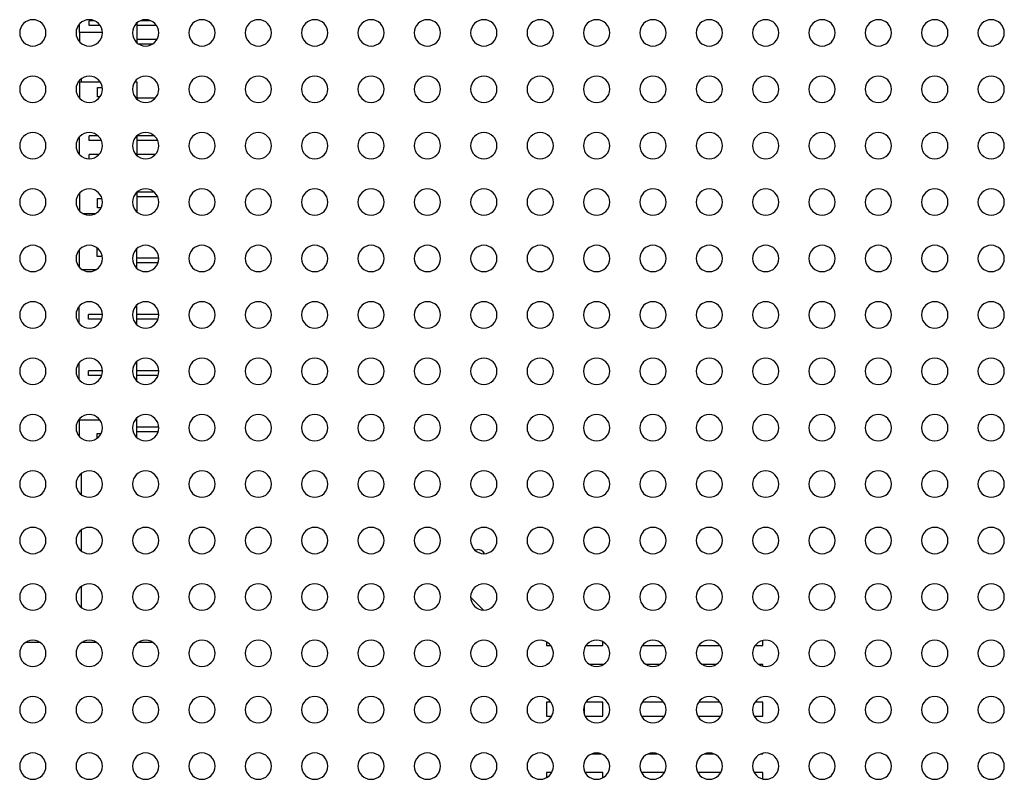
# Model space of a CAD drawing. Header units: millimetres. Extents: x 0 to 1118, y 0 to 864.
# Tile 92 of 256: x 920 to 941, y 400 to 416. Entities that reach past the tile are written whole.
import ezdxf

# ---------------------------------------------------------------- set-up
doc = ezdxf.new("R2010")
doc.units = ezdxf.units.MM

msp = doc.modelspace()

# ---------------------------------------------------------------- linework, layer by layer
at = {"color": 7, "linetype": 'Continuous', "lineweight": 25}
for p, q in [((921.0817, 415.9658), (921.0817, 416.1509)), ((921.3959, 416.2158), (921.2817, 416.2158)), ((921.2817, 416.1158), (921.2817, 416.2158)), ((921.5169, 416.1158), (921.2817, 416.1158)), ((922.3017, 416.1701), (922.3017, 415.7471)), ((922.7169, 416.1157), (922.3017, 416.1157)), ((922.5959, 416.2157), (922.3745, 416.2157)), ((921.0817, 415.9658), (921.0817, 415.7662)), ((921.5651, 415.9658), (921.0817, 415.9658)), ((922.7261, 415.8157), (922.3017, 415.8157)), ((922.6247, 415.7157), (922.3458, 415.7157)), ((921.0817, 414.9182), (921.0817, 414.5663)), ((921.0817, 414.9182), (921.5153, 414.9182)), ((921.1217, 414.9182), (921.1217, 414.9859)), ((922.2552, 414.9181), (922.3017, 414.9181)), ((922.3017, 414.9181), (922.3017, 414.5471)), ((921.4617, 414.7982), (921.5624, 414.7982)), ((921.4617, 414.5982), (921.4617, 414.7982)), ((921.5147, 414.5982), (921.4617, 414.5982)), ((922.6905, 414.5681), (922.3017, 414.5681)), ((921.0817, 413.3663), (921.0817, 413.7508)), ((921.4709, 413.7682), (921.2817, 413.7682)), ((921.2817, 413.6682), (921.2817, 413.7682)), ((922.3017, 413.77), (922.3017, 413.3471)), ((922.6709, 413.7681), (922.3017, 413.7681)), ((921.5429, 413.6682), (921.2817, 413.6682)), ((922.7429, 413.6681), (922.3017, 413.6681)), ((921.4905, 413.3682), (921.2817, 413.3682)), ((921.2817, 413.2786), (921.2817, 413.3682)), ((922.6905, 413.3681), (922.3017, 413.3681)), ((921.0817, 412.5508), (921.0817, 412.1663)), ((922.3017, 412.57), (922.3017, 412.1471)), ((922.6709, 412.5681), (922.3017, 412.5681)), ((921.4617, 412.2382), (921.4617, 412.4382)), ((921.4617, 412.4382), (921.5537, 412.4382)), ((922.7429, 412.4681), (922.3017, 412.4681)), ((921.1417, 412.1182), (921.4288, 412.1182)), ((921.538, 412.2382), (921.4617, 412.2382)), ((921.0717, 411.3396), (921.0717, 410.9775)), ((921.4517, 411.1981), (921.4517, 411.3837)), ((922.2917, 411.3609), (922.2917, 410.9562)), ((921.5624, 411.1981), (921.4517, 411.1981)), ((922.7651, 411.1681), (922.2917, 411.1681)), ((922.7502, 411.0681), (922.2917, 411.0681)), ((921.4288, 410.9181), (921.1417, 410.9181)), ((921.0716, 409.7775), (921.0716, 410.1396)), ((922.2916, 410.1609), (922.2916, 409.7563)), ((921.5651, 409.9681), (921.2716, 409.9681)), ((921.2716, 409.8681), (921.2716, 409.9681)), ((921.5502, 409.8681), (921.2716, 409.8681)), ((922.7651, 409.9681), (922.2916, 409.9681)), ((922.7502, 409.8681), (922.2916, 409.8681)), ((921.0716, 408.5775), (921.0716, 408.9396)), ((922.2916, 408.9608), (922.2916, 408.5563)), ((921.5651, 408.7681), (921.2716, 408.7681)), ((921.2716, 408.6681), (921.2716, 408.7681)), ((922.7651, 408.7681), (922.2916, 408.7681)), ((921.5502, 408.6681), (921.2716, 408.6681)), ((922.7502, 408.6681), (922.2916, 408.6681)), ((921.0716, 407.7182), (921.0716, 407.7396)), ((921.0716, 407.7182), (921.0716, 407.3776)), ((921.5153, 407.7181), (921.0716, 407.7182)), ((922.2916, 407.7608), (922.2916, 407.3563)), ((922.7651, 407.5681), (922.2916, 407.5681)), ((922.7502, 407.4681), (922.2916, 407.4681)), ((921.4516, 407.3333), (921.4516, 407.4381)), ((921.4516, 407.4381), (921.538, 407.4381)), ((921.1216, 406.1314), (921.1216, 406.5857)), ((921.1215, 404.9314), (921.1215, 405.3857)), ((929.4889, 404.959), (929.5495, 404.9698)), ((921.1215, 403.7314), (921.1215, 404.1857)), ((929.4054, 403.949), (929.6756, 403.6787)), ((920.2458, 402.988), (919.9247, 402.988)), ((921.4458, 402.988), (921.1247, 402.988)), ((922.6458, 402.988), (922.3247, 402.988)), ((931.0215, 403.0032), (931.0215, 402.9228)), ((931.0215, 402.9228), (931.112, 402.9228)), ((931.8584, 402.9228), (932.2215, 402.9228)), ((932.2215, 402.9228), (932.2215, 403.0032)), ((933.0584, 402.9228), (933.512, 402.9227)), ((934.2584, 402.9227), (934.7121, 402.9227)), ((935.4584, 402.9227), (935.6215, 402.9227)), ((935.6215, 402.9227), (935.6215, 403.0312)), ((931.0215, 402.5228), (931.0215, 402.5139)), ((931.0363, 402.5228), (931.0215, 402.5228)), ((932.2215, 402.5228), (931.9342, 402.5228)), ((932.2215, 402.5139), (932.2215, 402.5228)), ((933.4362, 402.5227), (933.1342, 402.5228)), ((934.6362, 402.5227), (934.3343, 402.5227)), ((935.6215, 402.5227), (935.5343, 402.5227)), ((935.6215, 402.4859), (935.6215, 402.5227)), ((931.0215, 401.7228), (931.0215, 401.4228)), ((931.112, 401.7228), (931.0215, 401.7228)), ((931.8215, 401.6525), (931.8215, 401.4646)), ((932.2215, 401.7228), (931.8584, 401.7228)), ((932.2215, 401.4228), (932.2215, 401.7228)), ((933.512, 401.7227), (933.0584, 401.7228)), ((934.7121, 401.7227), (934.2584, 401.7227)), ((935.6215, 401.7227), (935.4584, 401.7227)), ((935.6215, 401.4227), (935.6215, 401.7227)), ((931.0215, 401.4228), (931.1301, 401.4228)), ((931.8404, 401.4228), (932.2215, 401.4228)), ((933.0404, 401.4228), (933.5301, 401.4227)), ((934.2404, 401.4227), (934.7301, 401.4227)), ((935.4404, 401.4227), (935.6215, 401.4227)), ((931.9925, 400.6228), (932.1779, 400.6228)), ((933.1925, 400.6227), (933.378, 400.6227)), ((934.3924, 400.6227), (934.578, 400.6227)), ((935.5924, 400.6227), (935.6214, 400.6227)), ((935.6214, 400.6227), (935.6214, 400.6312)), ((931.0214, 400.2228), (931.0214, 400.1139)), ((931.1301, 400.2228), (931.0214, 400.2228)), ((932.2214, 400.2228), (931.8404, 400.2228)), ((932.2214, 400.1139), (932.2214, 400.2228)), ((933.5301, 400.2227), (933.0404, 400.2228)), ((934.7301, 400.2227), (934.2404, 400.2227)), ((935.6214, 400.2227), (935.4404, 400.2227)), ((935.6214, 400.0859), (935.6214, 400.2227))]:
    msp.add_line(p, q, dxfattribs=at)
for centre, radius, start, end in [((920.0852, 415.9586), 0.28, 0, 180), ((921.2852, 415.9586), 0.28, 0, 180), ((922.4852, 415.9586), 0.28, 0, 180), ((923.6852, 415.9586), 0.28, 0, 180), ((924.8852, 415.9586), 0.28, 0, 180), ((926.0852, 415.9586), 0.28, 0, 180), ((927.2852, 415.9586), 0.28, 0, 180), ((928.4852, 415.9586), 0.28, 0, 180), ((929.6852, 415.9586), 0.28, 0, 180), ((930.8852, 415.9586), 0.28, 0, 180), ((932.0852, 415.9586), 0.28, 0, 180), ((933.2852, 415.9586), 0.28, 0, 180), ((934.4852, 415.9586), 0.28, 0, 180), ((935.6852, 415.9586), 0.28, 0, 180), ((936.8852, 415.9586), 0.28, 0, 180), ((938.0852, 415.9586), 0.28, 0, 180), ((939.2852, 415.9586), 0.28, 0, 180), ((940.4852, 415.9586), 0.28, 0, 180), ((920.0852, 415.9586), 0.28, 180, 0), ((921.2852, 415.9586), 0.28, 180, 0), ((922.4852, 415.9586), 0.28, 180, 0), ((923.6852, 415.9586), 0.28, 180, 0), ((924.8852, 415.9586), 0.28, 180, 0), ((926.0852, 415.9586), 0.28, 180, 0), ((927.2852, 415.9586), 0.28, 180, 0), ((928.4852, 415.9586), 0.28, 180, 0), ((929.6852, 415.9586), 0.28, 180, 0), ((930.8852, 415.9586), 0.28, 180, 0), ((932.0852, 415.9586), 0.28, 180, 0), ((933.2852, 415.9586), 0.28, 180, 0), ((934.4852, 415.9586), 0.28, 180, 0), ((935.6852, 415.9586), 0.28, 180, 0), ((936.8852, 415.9586), 0.28, 180, 0), ((938.0852, 415.9586), 0.28, 180, 0), ((939.2852, 415.9586), 0.28, 180, 0), ((940.4852, 415.9586), 0.28, 180, 0), ((920.0852, 414.7586), 0.28, 0, 180), ((921.2852, 414.7586), 0.28, 0, 180), ((922.4852, 414.7586), 0.28, 0, 180), ((923.6852, 414.7586), 0.28, 0, 180), ((924.8852, 414.7586), 0.28, 0, 180), ((926.0852, 414.7586), 0.28, 0, 180), ((927.2852, 414.7586), 0.28, 0, 180), ((928.4852, 414.7586), 0.28, 0, 180), ((929.6852, 414.7586), 0.28, 0, 180), ((930.8852, 414.7586), 0.28, 0, 180), ((932.0852, 414.7586), 0.28, 0, 180), ((933.2852, 414.7586), 0.28, 0, 180), ((934.4852, 414.7586), 0.28, 0, 180), ((935.6852, 414.7586), 0.28, 0, 180), ((936.8852, 414.7586), 0.28, 0, 180), ((938.0852, 414.7586), 0.28, 0, 180), ((939.2852, 414.7586), 0.28, 0, 180), ((940.4852, 414.7586), 0.28, 0, 180), ((920.0852, 414.7586), 0.28, 180, 0), ((921.2852, 414.7586), 0.28, 180, 0), ((922.4852, 414.7586), 0.28, 180, 0), ((923.6852, 414.7586), 0.28, 180, 0), ((924.8852, 414.7586), 0.28, 180, 0), ((926.0852, 414.7586), 0.28, 180, 0), ((927.2852, 414.7586), 0.28, 180, 0), ((928.4852, 414.7586), 0.28, 180, 0), ((929.6852, 414.7586), 0.28, 180, 0), ((930.8852, 414.7586), 0.28, 180, 0), ((932.0852, 414.7586), 0.28, 180, 0), ((933.2852, 414.7586), 0.28, 180, 0), ((934.4852, 414.7586), 0.28, 180, 0), ((935.6852, 414.7586), 0.28, 180, 0), ((936.8852, 414.7586), 0.28, 180, 0), ((938.0852, 414.7586), 0.28, 180, 0), ((939.2852, 414.7586), 0.28, 180, 0), ((940.4852, 414.7586), 0.28, 180, 0), ((920.0852, 413.5586), 0.28, 0, 180), ((921.2852, 413.5586), 0.28, 0, 180), ((922.4852, 413.5586), 0.28, 0, 180), ((923.6852, 413.5586), 0.28, 0, 180), ((924.8852, 413.5586), 0.28, 0, 180), ((926.0852, 413.5586), 0.28, 0, 180), ((927.2852, 413.5586), 0.28, 0, 180), ((928.4852, 413.5586), 0.28, 0, 180), ((929.6852, 413.5586), 0.28, 0, 180), ((930.8852, 413.5586), 0.28, 0, 180), ((932.0852, 413.5586), 0.28, 0, 180), ((933.2852, 413.5586), 0.28, 0, 180), ((934.4852, 413.5586), 0.28, 0, 180), ((935.6852, 413.5586), 0.28, 0, 180), ((936.8852, 413.5586), 0.28, 0, 180), ((938.0852, 413.5586), 0.28, 0, 180), ((939.2852, 413.5586), 0.28, 0, 180), ((940.4852, 413.5586), 0.28, 0, 180), ((920.0852, 413.5586), 0.28, 180, 0), ((921.2852, 413.5586), 0.28, 180, 0), ((922.4852, 413.5586), 0.28, 180, 0), ((923.6852, 413.5586), 0.28, 180, 0), ((924.8852, 413.5586), 0.28, 180, 0), ((926.0852, 413.5586), 0.28, 180, 0), ((927.2852, 413.5586), 0.28, 180, 0), ((928.4852, 413.5586), 0.28, 180, 0), ((929.6852, 413.5586), 0.28, 180, 0), ((930.8852, 413.5586), 0.28, 180, 0), ((932.0852, 413.5586), 0.28, 180, 0), ((933.2852, 413.5586), 0.28, 180, 0), ((934.4852, 413.5586), 0.28, 180, 0), ((935.6852, 413.5586), 0.28, 180, 0), ((936.8852, 413.5586), 0.28, 180, 0), ((938.0852, 413.5586), 0.28, 180, 0), ((939.2852, 413.5586), 0.28, 180, 0), ((940.4852, 413.5586), 0.28, 180, 0), ((920.0852, 412.3586), 0.28, 0, 180), ((921.2852, 412.3586), 0.28, 0, 180), ((922.4852, 412.3586), 0.28, 0, 180), ((923.6852, 412.3586), 0.28, 0, 180), ((924.8852, 412.3586), 0.28, 0, 180), ((926.0852, 412.3586), 0.28, 0, 180), ((927.2852, 412.3586), 0.28, 0, 180), ((928.4852, 412.3586), 0.28, 0, 180), ((929.6852, 412.3586), 0.28, 0, 180), ((930.8852, 412.3586), 0.28, 0, 180), ((932.0852, 412.3586), 0.28, 0, 180), ((933.2852, 412.3586), 0.28, 0, 180), ((934.4852, 412.3586), 0.28, 0, 180), ((935.6852, 412.3586), 0.28, 0, 180), ((936.8852, 412.3586), 0.28, 0, 180), ((938.0852, 412.3586), 0.28, 0, 180), ((939.2852, 412.3586), 0.28, 0, 180), ((940.4852, 412.3586), 0.28, 0, 180), ((920.0852, 412.3586), 0.28, 180, 0), ((921.2852, 412.3586), 0.28, 180, 0), ((922.4852, 412.3586), 0.28, 180, 0), ((923.6852, 412.3586), 0.28, 180, 0), ((924.8852, 412.3586), 0.28, 180, 0), ((926.0852, 412.3586), 0.28, 180, 0), ((927.2852, 412.3586), 0.28, 180, 0), ((928.4852, 412.3586), 0.28, 180, 0), ((929.6852, 412.3586), 0.28, 180, 0), ((930.8852, 412.3586), 0.28, 180, 0), ((932.0852, 412.3586), 0.28, 180, 0), ((933.2852, 412.3586), 0.28, 180, 0), ((934.4852, 412.3586), 0.28, 180, 0), ((935.6852, 412.3586), 0.28, 180, 0), ((936.8852, 412.3586), 0.28, 180, 0), ((938.0852, 412.3586), 0.28, 180, 0), ((939.2852, 412.3586), 0.28, 180, 0), ((940.4852, 412.3586), 0.28, 180, 0), ((920.0852, 411.1586), 0.28, 0, 180), ((921.2852, 411.1586), 0.28, 0, 180), ((922.4852, 411.1586), 0.28, 0, 180), ((923.6852, 411.1586), 0.28, 0, 180), ((924.8852, 411.1586), 0.28, 0, 180), ((926.0852, 411.1586), 0.28, 0, 180), ((927.2852, 411.1586), 0.28, 0, 180), ((928.4852, 411.1586), 0.28, 0, 180), ((929.6852, 411.1586), 0.28, 0, 180), ((930.8852, 411.1586), 0.28, 0, 180), ((932.0852, 411.1586), 0.28, 0, 180), ((933.2852, 411.1586), 0.28, 0, 180), ((934.4852, 411.1586), 0.28, 0, 180), ((935.6852, 411.1586), 0.28, 0, 180), ((936.8852, 411.1586), 0.28, 0, 180), ((938.0852, 411.1586), 0.28, 0, 180), ((939.2852, 411.1586), 0.28, 0, 180), ((940.4852, 411.1586), 0.28, 0, 180), ((920.0852, 411.1586), 0.28, 180, 0), ((921.2852, 411.1586), 0.28, 180, 0), ((922.4852, 411.1586), 0.28, 180, 0), ((923.6852, 411.1586), 0.28, 180, 0), ((924.8852, 411.1586), 0.28, 180, 0), ((926.0852, 411.1586), 0.28, 180, 0), ((927.2852, 411.1586), 0.28, 180, 0), ((928.4852, 411.1586), 0.28, 180, 0), ((929.6852, 411.1586), 0.28, 180, 0), ((930.8852, 411.1586), 0.28, 180, 0), ((932.0852, 411.1586), 0.28, 180, 0), ((933.2852, 411.1586), 0.28, 180, 0), ((934.4852, 411.1586), 0.28, 180, 0), ((935.6852, 411.1586), 0.28, 180, 0), ((936.8852, 411.1586), 0.28, 180, 0), ((938.0852, 411.1586), 0.28, 180, 0), ((939.2852, 411.1586), 0.28, 180, 0), ((940.4852, 411.1586), 0.28, 180, 0), ((920.0852, 409.9586), 0.28, 0, 180), ((921.2852, 409.9586), 0.28, 0, 180), ((922.4852, 409.9586), 0.28, 0, 180), ((923.6852, 409.9586), 0.28, 0, 180), ((924.8852, 409.9586), 0.28, 0, 180), ((926.0852, 409.9586), 0.28, 0, 180), ((927.2852, 409.9586), 0.28, 0, 180), ((928.4852, 409.9586), 0.28, 0, 180), ((929.6852, 409.9586), 0.28, 0, 180), ((930.8852, 409.9586), 0.28, 0, 180), ((932.0852, 409.9586), 0.28, 0, 180), ((933.2852, 409.9586), 0.28, 0, 180), ((934.4852, 409.9586), 0.28, 0, 180), ((935.6852, 409.9586), 0.28, 0, 180), ((936.8852, 409.9586), 0.28, 0, 180), ((938.0852, 409.9586), 0.28, 0, 180), ((939.2852, 409.9586), 0.28, 0, 180), ((940.4852, 409.9586), 0.28, 0, 180), ((920.0852, 409.9586), 0.28, 180, 0), ((921.2852, 409.9586), 0.28, 180, 0), ((922.4852, 409.9586), 0.28, 180, 0), ((923.6852, 409.9586), 0.28, 180, 0), ((924.8852, 409.9586), 0.28, 180, 0), ((926.0852, 409.9586), 0.28, 180, 0), ((927.2852, 409.9586), 0.28, 180, 0), ((928.4852, 409.9586), 0.28, 180, 0), ((929.6852, 409.9586), 0.28, 180, 0), ((930.8852, 409.9586), 0.28, 180, 0), ((932.0852, 409.9586), 0.28, 180, 0), ((933.2852, 409.9586), 0.28, 180, 0), ((934.4852, 409.9586), 0.28, 180, 0), ((935.6852, 409.9586), 0.28, 180, 0), ((936.8852, 409.9586), 0.28, 180, 0), ((938.0852, 409.9586), 0.28, 180, 0), ((939.2852, 409.9586), 0.28, 180, 0), ((940.4852, 409.9586), 0.28, 180, 0), ((920.0852, 408.7586), 0.28, 0, 180), ((921.2852, 408.7586), 0.28, 0, 180), ((922.4852, 408.7586), 0.28, 0, 180), ((923.6852, 408.7586), 0.28, 0, 180), ((924.8852, 408.7586), 0.28, 0, 180), ((926.0852, 408.7586), 0.28, 0, 180), ((927.2852, 408.7586), 0.28, 0, 180), ((928.4852, 408.7586), 0.28, 0, 180), ((929.6852, 408.7586), 0.28, 0, 180), ((930.8852, 408.7586), 0.28, 0, 180), ((932.0852, 408.7586), 0.28, 0, 180), ((933.2852, 408.7586), 0.28, 0, 180), ((934.4852, 408.7586), 0.28, 0, 180), ((935.6852, 408.7586), 0.28, 0, 180), ((936.8852, 408.7586), 0.28, 0, 180), ((938.0852, 408.7586), 0.28, 0, 180), ((939.2852, 408.7586), 0.28, 0, 180), ((940.4852, 408.7586), 0.28, 0, 180), ((920.0852, 408.7586), 0.28, 180, 0), ((921.2852, 408.7586), 0.28, 180, 0), ((922.4852, 408.7586), 0.28, 180, 0), ((923.6852, 408.7586), 0.28, 180, 0), ((924.8852, 408.7586), 0.28, 180, 0), ((926.0852, 408.7586), 0.28, 180, 0), ((927.2852, 408.7586), 0.28, 180, 0), ((928.4852, 408.7586), 0.28, 180, 0), ((929.6852, 408.7586), 0.28, 180, 0), ((930.8852, 408.7586), 0.28, 180, 0), ((932.0852, 408.7586), 0.28, 180, 0), ((933.2852, 408.7586), 0.28, 180, 0), ((934.4852, 408.7586), 0.28, 180, 0), ((935.6852, 408.7586), 0.28, 180, 0), ((936.8852, 408.7586), 0.28, 180, 0), ((938.0852, 408.7586), 0.28, 180, 0), ((939.2852, 408.7586), 0.28, 180, 0), ((940.4852, 408.7586), 0.28, 180, 0), ((920.0852, 407.5586), 0.28, 0, 180), ((921.2852, 407.5586), 0.28, 0, 180), ((922.4852, 407.5586), 0.28, 0, 180), ((923.6852, 407.5586), 0.28, 0, 180), ((924.8852, 407.5586), 0.28, 0, 180), ((926.0852, 407.5586), 0.28, 0, 180), ((927.2852, 407.5586), 0.28, 0, 180), ((928.4852, 407.5586), 0.28, 0, 180), ((929.6852, 407.5586), 0.28, 0, 180), ((930.8852, 407.5586), 0.28, 0, 180), ((932.0852, 407.5586), 0.28, 0, 180), ((933.2852, 407.5586), 0.28, 0, 180), ((934.4852, 407.5586), 0.28, 0, 180), ((935.6852, 407.5586), 0.28, 0, 180), ((936.8852, 407.5586), 0.28, 0, 180), ((938.0852, 407.5586), 0.28, 0, 180), ((939.2852, 407.5586), 0.28, 0, 180), ((940.4852, 407.5586), 0.28, 0, 180), ((920.0852, 407.5586), 0.28, 180, 0), ((921.2852, 407.5586), 0.28, 180, 0), ((922.4852, 407.5586), 0.28, 180, 0), ((923.6852, 407.5586), 0.28, 180, 0), ((924.8852, 407.5586), 0.28, 180, 0), ((926.0852, 407.5586), 0.28, 180, 0), ((927.2852, 407.5586), 0.28, 180, 0), ((928.4852, 407.5586), 0.28, 180, 0), ((929.6852, 407.5586), 0.28, 180, 0), ((930.8852, 407.5586), 0.28, 180, 0), ((932.0852, 407.5586), 0.28, 180, 0), ((933.2852, 407.5586), 0.28, 180, 0), ((934.4852, 407.5586), 0.28, 180, 0), ((935.6852, 407.5586), 0.28, 180, 0), ((936.8852, 407.5586), 0.28, 180, 0), ((938.0852, 407.5586), 0.28, 180, 0), ((939.2852, 407.5586), 0.28, 180, 0), ((940.4852, 407.5586), 0.28, 180, 0), ((920.0852, 406.3586), 0.28, 0, 180), ((921.2852, 406.3586), 0.28, 0, 180), ((922.4852, 406.3586), 0.28, 0, 180), ((923.6852, 406.3586), 0.28, 0, 180), ((924.8852, 406.3586), 0.28, 0, 180), ((926.0852, 406.3586), 0.28, 0, 180), ((927.2852, 406.3586), 0.28, 0, 180), ((928.4852, 406.3586), 0.28, 0, 180), ((929.6852, 406.3586), 0.28, 0, 180), ((930.8852, 406.3586), 0.28, 0, 180), ((932.0852, 406.3586), 0.28, 0, 180), ((933.2852, 406.3586), 0.28, 0, 180), ((934.4852, 406.3586), 0.28, 0, 180), ((935.6852, 406.3586), 0.28, 0, 180), ((936.8852, 406.3586), 0.28, 0, 180), ((938.0852, 406.3586), 0.28, 0, 180), ((939.2852, 406.3586), 0.28, 0, 180), ((940.4852, 406.3586), 0.28, 0, 180), ((920.0852, 406.3586), 0.28, 180, 0), ((921.2852, 406.3586), 0.28, 180, 0), ((922.4852, 406.3586), 0.28, 180, 0), ((923.6852, 406.3586), 0.28, 180, 0), ((924.8852, 406.3586), 0.28, 180, 0), ((926.0852, 406.3586), 0.28, 180, 0), ((927.2852, 406.3586), 0.28, 180, 0), ((928.4852, 406.3586), 0.28, 180, 0), ((929.6852, 406.3586), 0.28, 180, 0), ((930.8852, 406.3586), 0.28, 180, 0), ((932.0852, 406.3586), 0.28, 180, 0), ((933.2852, 406.3586), 0.28, 180, 0), ((934.4852, 406.3586), 0.28, 180, 0), ((935.6852, 406.3586), 0.28, 180, 0), ((936.8852, 406.3586), 0.28, 180, 0), ((938.0852, 406.3586), 0.28, 180, 0), ((939.2852, 406.3586), 0.28, 180, 0), ((940.4852, 406.3586), 0.28, 180, 0), ((920.0852, 405.1586), 0.28, 0, 180), ((921.2852, 405.1586), 0.28, 0, 180), ((922.4852, 405.1586), 0.28, 0, 180), ((923.6852, 405.1586), 0.28, 0, 180), ((924.8852, 405.1586), 0.28, 0, 180), ((926.0852, 405.1586), 0.28, 0, 180), ((927.2852, 405.1586), 0.28, 0, 180), ((928.4852, 405.1586), 0.28, 0, 180), ((929.6852, 405.1586), 0.28, 0, 180), ((930.8852, 405.1586), 0.28, 0, 180), ((932.0852, 405.1586), 0.28, 0, 180), ((933.2852, 405.1586), 0.28, 0, 180), ((934.4852, 405.1586), 0.28, 0, 180), ((935.6852, 405.1586), 0.28, 0, 180), ((936.8852, 405.1586), 0.28, 0, 180), ((938.0852, 405.1586), 0.28, 0, 180), ((939.2852, 405.1586), 0.28, 0, 180), ((940.4852, 405.1586), 0.28, 0, 180), ((920.0852, 405.1586), 0.28, 180, 0), ((921.2852, 405.1586), 0.28, 180, 0), ((922.4852, 405.1586), 0.28, 180, 0), ((923.6852, 405.1586), 0.28, 180, 0), ((924.8852, 405.1586), 0.28, 180, 0), ((926.0852, 405.1586), 0.28, 180, 0), ((927.2852, 405.1586), 0.28, 180, 0), ((928.4852, 405.1586), 0.28, 180, 0), ((929.6852, 405.1586), 0.28, 180, 0), ((930.8852, 405.1586), 0.28, 180, 0), ((932.0852, 405.1586), 0.28, 180, 0), ((933.2852, 405.1586), 0.28, 180, 0), ((934.4852, 405.1586), 0.28, 180, 0), ((935.6852, 405.1586), 0.28, 180, 0), ((936.8852, 405.1586), 0.28, 180, 0), ((938.0852, 405.1586), 0.28, 180, 0), ((939.2852, 405.1586), 0.28, 180, 0), ((940.4852, 405.1586), 0.28, 180, 0), ((929.5495, 404.7948), 0.175, 28.79572, 89.99898), ((920.0852, 403.9586), 0.28, 0, 180), ((921.2852, 403.9586), 0.28, 0, 180), ((922.4852, 403.9586), 0.28, 0, 180), ((923.6852, 403.9586), 0.28, 0, 180), ((924.8852, 403.9586), 0.28, 0, 180), ((926.0852, 403.9586), 0.28, 0, 180), ((927.2852, 403.9586), 0.28, 0, 180), ((928.4852, 403.9586), 0.28, 0, 180), ((929.6852, 403.9586), 0.28, 0, 180), ((930.8852, 403.9586), 0.28, 0, 180), ((932.0852, 403.9586), 0.28, 0, 180), ((933.2852, 403.9586), 0.28, 0, 180), ((934.4852, 403.9586), 0.28, 0, 180), ((935.6852, 403.9586), 0.28, 0, 180), ((936.8852, 403.9586), 0.28, 0, 180), ((938.0852, 403.9586), 0.28, 0, 180), ((939.2852, 403.9586), 0.28, 0, 180), ((940.4852, 403.9586), 0.28, 0, 180), ((920.0852, 403.9586), 0.28, 180, 0), ((921.2852, 403.9586), 0.28, 180, 0), ((922.4852, 403.9586), 0.28, 180, 0), ((923.6852, 403.9586), 0.28, 180, 0), ((924.8852, 403.9586), 0.28, 180, 0), ((926.0852, 403.9586), 0.28, 180, 0), ((927.2852, 403.9586), 0.28, 180, 0), ((928.4852, 403.9586), 0.28, 180, 0), ((929.6852, 403.9586), 0.28, 180, 0), ((930.8852, 403.9586), 0.28, 180, 0), ((932.0852, 403.9586), 0.28, 180, 0), ((933.2852, 403.9586), 0.28, 180, 0), ((934.4852, 403.9586), 0.28, 180, 0), ((935.6852, 403.9586), 0.28, 180, 0), ((936.8852, 403.9586), 0.28, 180, 0), ((938.0852, 403.9586), 0.28, 180, 0), ((939.2852, 403.9586), 0.28, 180, 0), ((940.4852, 403.9586), 0.28, 180, 0), ((920.0852, 402.7586), 0.28, 0, 180), ((921.2852, 402.7586), 0.28, 0, 180), ((922.4852, 402.7586), 0.28, 0, 180), ((923.6852, 402.7586), 0.28, 0, 180), ((924.8852, 402.7586), 0.28, 0, 180), ((926.0852, 402.7586), 0.28, 0, 180), ((927.2852, 402.7586), 0.28, 0, 180), ((928.4852, 402.7586), 0.28, 0, 180), ((929.6852, 402.7586), 0.28, 0, 180), ((930.8852, 402.7586), 0.28, 0, 180), ((932.0852, 402.7586), 0.28, 0, 180), ((933.2852, 402.7586), 0.28, 0, 180), ((934.4852, 402.7586), 0.28, 0, 180), ((935.6852, 402.7586), 0.28, 0, 180), ((936.8852, 402.7586), 0.28, 0, 180), ((938.0852, 402.7586), 0.28, 0, 180), ((939.2852, 402.7586), 0.28, 0, 180), ((940.4852, 402.7586), 0.28, 0, 180), ((920.0852, 402.7586), 0.28, 180, 0), ((921.2852, 402.7586), 0.28, 180, 0), ((922.4852, 402.7586), 0.28, 180, 0), ((923.6852, 402.7586), 0.28, 180, 0), ((924.8852, 402.7586), 0.28, 180, 0), ((926.0852, 402.7586), 0.28, 180, 0), ((927.2852, 402.7586), 0.28, 180, 0), ((928.4852, 402.7586), 0.28, 180, 0), ((929.6852, 402.7586), 0.28, 180, 0), ((930.8852, 402.7586), 0.28, 180, 0), ((932.0852, 402.7586), 0.28, 180, 0), ((933.2852, 402.7586), 0.28, 180, 0), ((934.4852, 402.7586), 0.28, 180, 0), ((935.6852, 402.7586), 0.28, 180, 0), ((936.8852, 402.7586), 0.28, 180, 0), ((938.0852, 402.7586), 0.28, 180, 0), ((939.2852, 402.7586), 0.28, 180, 0), ((940.4852, 402.7586), 0.28, 180, 0), ((920.0852, 401.5586), 0.28, 0, 180), ((921.2852, 401.5586), 0.28, 0, 180), ((922.4852, 401.5586), 0.28, 0, 180), ((923.6852, 401.5586), 0.28, 0, 180), ((924.8852, 401.5586), 0.28, 0, 180), ((926.0852, 401.5586), 0.28, 0, 180), ((927.2852, 401.5586), 0.28, 0, 180), ((928.4852, 401.5586), 0.28, 0, 180), ((929.6852, 401.5586), 0.28, 0, 180), ((930.8852, 401.5586), 0.28, 0, 180), ((932.0852, 401.5586), 0.28, 0, 180), ((933.2852, 401.5586), 0.28, 0, 180), ((934.4852, 401.5586), 0.28, 0, 180), ((935.6852, 401.5586), 0.28, 0, 180), ((936.8852, 401.5586), 0.28, 0, 180), ((938.0852, 401.5586), 0.28, 0, 180), ((939.2852, 401.5586), 0.28, 0, 180), ((940.4852, 401.5586), 0.28, 0, 180), ((920.0852, 401.5586), 0.28, 180, 0), ((921.2852, 401.5586), 0.28, 180, 0), ((922.4852, 401.5586), 0.28, 180, 0), ((923.6852, 401.5586), 0.28, 180, 0), ((924.8852, 401.5586), 0.28, 180, 0), ((926.0852, 401.5586), 0.28, 180, 0), ((927.2852, 401.5586), 0.28, 180, 0), ((928.4852, 401.5586), 0.28, 180, 0), ((929.6852, 401.5586), 0.28, 180, 0), ((930.8852, 401.5586), 0.28, 180, 0), ((932.0852, 401.5586), 0.28, 180, 0), ((933.2852, 401.5586), 0.28, 180, 0), ((934.4852, 401.5586), 0.28, 180, 0), ((935.6852, 401.5586), 0.28, 180, 0), ((936.8852, 401.5586), 0.28, 180, 0), ((938.0852, 401.5586), 0.28, 180, 0), ((939.2852, 401.5586), 0.28, 180, 0), ((940.4852, 401.5586), 0.28, 180, 0), ((920.0852, 400.3586), 0.28, 0, 180), ((921.2852, 400.3586), 0.28, 0, 180), ((922.4852, 400.3586), 0.28, 0, 180), ((923.6852, 400.3586), 0.28, 0, 180), ((924.8852, 400.3586), 0.28, 0, 180), ((926.0852, 400.3586), 0.28, 0, 180), ((927.2852, 400.3586), 0.28, 0, 180), ((928.4852, 400.3586), 0.28, 0, 180), ((929.6852, 400.3586), 0.28, 0, 180), ((930.8852, 400.3586), 0.28, 0, 180), ((932.0852, 400.3586), 0.28, 0, 180), ((933.2852, 400.3586), 0.28, 0, 180), ((934.4852, 400.3586), 0.28, 0, 180), ((935.6852, 400.3586), 0.28, 0, 180), ((936.8852, 400.3586), 0.28, 0, 180), ((938.0852, 400.3586), 0.28, 0, 180), ((939.2852, 400.3586), 0.28, 0, 180), ((940.4852, 400.3586), 0.28, 0, 180), ((920.0852, 400.3586), 0.28, 180, 0), ((921.2852, 400.3586), 0.28, 180, 0), ((922.4852, 400.3586), 0.28, 180, 0), ((923.6852, 400.3586), 0.28, 180, 0), ((924.8852, 400.3586), 0.28, 180, 0), ((926.0852, 400.3586), 0.28, 180, 0), ((927.2852, 400.3586), 0.28, 180, 0), ((928.4852, 400.3586), 0.28, 180, 0), ((929.6852, 400.3586), 0.28, 180, 0), ((930.8852, 400.3586), 0.28, 180, 0), ((932.0852, 400.3586), 0.28, 180, 0), ((933.2852, 400.3586), 0.28, 180, 0), ((934.4852, 400.3586), 0.28, 180, 0), ((935.6852, 400.3586), 0.28, 180, 0), ((936.8852, 400.3586), 0.28, 180, 0), ((938.0852, 400.3586), 0.28, 180, 0), ((939.2852, 400.3586), 0.28, 180, 0), ((940.4852, 400.3586), 0.28, 180, 0)]:
    msp.add_arc(centre, radius, start, end, dxfattribs=at)

doc.saveas('drawing.dxf')
